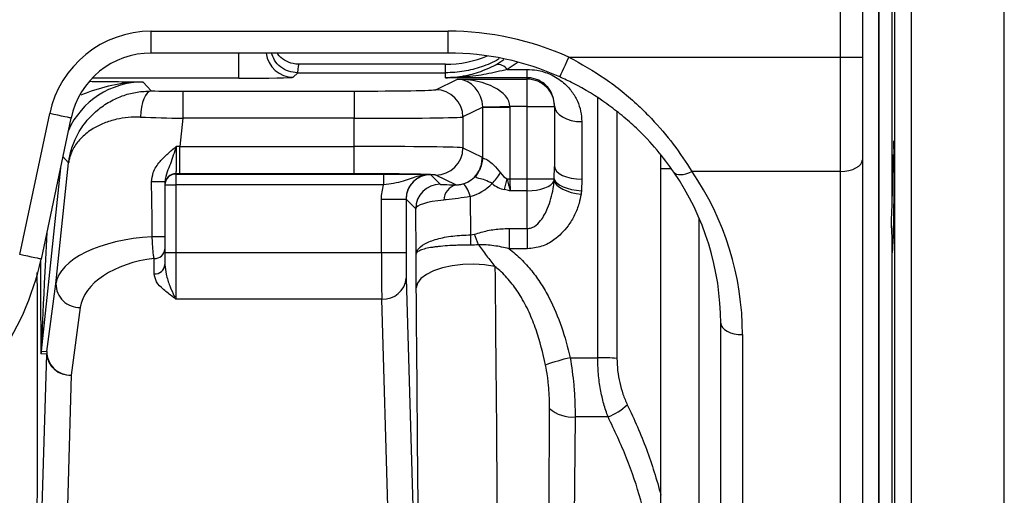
# Model space of a CAD drawing. Header units: millimetres. Extents: x 1803 to 4040, y 1425 to 4760.
# Tile 5 of 16: x 2397 to 2759, y 1887 to 2062. Entities that reach past the tile are written whole.
import ezdxf

# ---------------------------------------------------------------- set-up
doc = ezdxf.new("R2010")
doc.units = ezdxf.units.MM
doc.header["$LTSCALE"] = 2

msp = doc.modelspace()

# ---------------------------------------------------------------- linework, layer by layer
at = {"color": 7, "linetype": 'Continuous', "lineweight": 25}
for p, q in [((2698.49, 2048.1), (2698.49, 2157.44)), ((2706.49, 2157.44), (2706.49, 2048.1)), ((2712.49, 2083.44), (2712.49, 1767.44)), ((2712.49, 1925.44), (2712.49, 2083.44)), ((2717.35, 2073.75), (2717.35, 1994.94)), ((2445.49, 2057.58), (2554.49, 2057.58)), ((2445.49, 2049.58), (2445.49, 2057.58)), ((2554.49, 2049.58), (2554.49, 2057.58)), ((2554.49, 2049.58), (2445.49, 2049.58)), ((2572, 2045.29), (2574.94, 2047.17)), ((2598.72, 2048.1), (2698.49, 2048.1)), ((2698.49, 2048.1), (2706.49, 2048.1)), ((2698.49, 2006.14), (2698.49, 2048.1)), ((2706.49, 2048.1), (2706.49, 2010.34)), ((2499.22, 2042.29), (2497.59, 2040.67)), ((2499.18, 2042.29), (2499.22, 2042.29)), ((2499.22, 2042.29), (2553.49, 2042.29)), ((2553.49, 2045.44), (2499.7, 2045.44)), ((2553.49, 2040.51), (2553.49, 2042.29)), ((2576.16, 2043.56), (2583.49, 2043.56)), ((2583.49, 2040.51), (2583.49, 2043.56)), ((2442.44, 2038.93), (2445.39, 2035.65)), ((2549.88, 2036.11), (2557.84, 2039.97)), ((2583.49, 2040.51), (2553.49, 2040.51)), ((2557.84, 2039.97), (2583.49, 2039.97)), ((2583.49, 2039.97), (2583.49, 2040.51)), ((2583.49, 2029.97), (2583.49, 2039.97)), ((2457.07, 2035.61), (2519.9, 2035.61)), ((2457.07, 2035.61), (2457.07, 2025.61)), ((2519.9, 2035.61), (2519.9, 2025.61)), ((2567.14, 2029.64), (2559.87, 2026.12)), ((2567.14, 2010.97), (2567.14, 2029.64)), ((2567.14, 2029.64), (2577.13, 2029.64)), ((2583.49, 2029.97), (2577.13, 2029.97)), ((2577.13, 2029.64), (2577.13, 2003.37)), ((2583.49, 2003.37), (2583.49, 2029.97)), ((2583.49, 2029.97), (2593.49, 2029.97)), ((2593.49, 2030.21), (2593.49, 2029.97)), ((2593.49, 2029.97), (2593.49, 2007.9)), ((2397.18, 1975.6), (2408.18, 2027.37)), ((2416, 2025.7), (2405, 1973.94)), ((2457.07, 2025.61), (2455.98, 2015.26)), ((2519.9, 2025.61), (2457.07, 2025.61)), ((2519.9, 2015.26), (2519.9, 2025.61)), ((2559.87, 2026.12), (2559.87, 2014.76)), ((2603.49, 2024.39), (2603.49, 2003.32)), ((2455.98, 2005.27), (2455.98, 2015.26)), ((2455.98, 2015.26), (2519.9, 2015.26)), ((2519.9, 2005.27), (2519.9, 2015.26)), ((2559.87, 2014.76), (2566.96, 2011.32)), ((2632.49, 1887.24), (2632.49, 2012.32)), ((2706.49, 2010.34), (2706.49, 1814.24)), ((2718.13, 2012.03), (2717.71, 2012.03)), ((2410.46, 1964.82), (2415.14, 2009.26)), ((2593.42, 2003.37), (2593.49, 2007.9)), ((2698.49, 2006.14), (2643.9, 2006.14)), ((2698.49, 1810.05), (2698.49, 2006.14)), ((2454.49, 2005.27), (2454.49, 2005.16)), ((2454.49, 2005.16), (2530.77, 2005.16)), ((2454.49, 2005.16), (2454.49, 2001.16)), ((2519.9, 2005.27), (2455.98, 2005.27)), ((2530.77, 2005.16), (2530.77, 2001.16)), ((2547.91, 2004.93), (2548, 2004.93)), ((2548, 2004.93), (2551.54, 2001.38)), ((2557.23, 2001.2), (2549.88, 2004.76)), ((2576.05, 2003.37), (2577.13, 2003.37)), ((2577.13, 2003.37), (2583.49, 2003.37)), ((2583.49, 2003.37), (2593.42, 2003.37)), ((2583.49, 1999.01), (2583.49, 2003.37)), ((2603.49, 2003.32), (2603.36, 1999.04)), ((2450.49, 2002.23), (2450.49, 1982.05)), ((2450.49, 2001.16), (2454.49, 2001.16)), ((2454.49, 2001.16), (2454.49, 1976.39)), ((2530.77, 2001.16), (2454.49, 2001.16)), ((2583.49, 1999.01), (2577.2, 1999.01)), ((2583.49, 1985.14), (2583.49, 1999.01)), ((2529.99, 1995.94), (2538.99, 1995.94)), ((2529.99, 1976.39), (2529.99, 1995.94)), ((2538.99, 1995.94), (2538.99, 1976.39)), ((2539, 1995.93), (2538.99, 1995.94)), ((2542.54, 1992.38), (2539, 1995.93)), ((2562.57, 1996.86), (2562.69, 1982.81)), ((2542.68, 1975.71), (2542.54, 1992.38)), ((2576.79, 1985.14), (2583.49, 1985.14)), ((2576.79, 1985.14), (2576.79, 1977.71)), ((2583.49, 1985.14), (2583.49, 1977.71)), ((2562.69, 1982.81), (2564.14, 1983.06)), ((2717.35, 1981.16), (2717.35, 1869.71)), ((2450.49, 1977.59), (2450.49, 1971.91)), ((2583.49, 1977.71), (2576.79, 1977.71)), ((2446.49, 1968.49), (2446.49, 1974.16)), ((2450.49, 1976.39), (2454.49, 1976.39)), ((2454.49, 1976.39), (2454.49, 1959.26)), ((2454.49, 1976.39), (2529.99, 1976.39)), ((2529.99, 1976.39), (2538.99, 1976.39)), ((2539.08, 1966.97), (2541.9, 1869.81)), ((2407.13, 1939.98), (2410.46, 1964.82)), ((2530.08, 1959.26), (2454.49, 1959.26)), ((2532.9, 1862.1), (2530.08, 1959.26)), ((2419.41, 1956.17), (2416.08, 1931.33)), ((2654.49, 1814.24), (2654.49, 1950.39)), ((2662.49, 1946.2), (2662.49, 1810.05)), ((2407.08, 1939.04), (2404.99, 1939.15)), ((2405.04, 1940.09), (2407.13, 1939.98)), ((2405.07, 1869.81), (2407.08, 1939.04)), ((2599.25, 1937.69), (2609.34, 1937.69)), ((2416.08, 1931.33), (2414.07, 1862.1)), ((2712.49, 1767.44), (2712.49, 1925.44)), ((2601.05, 1915.98), (2600.6, 1860.03)), ((2613.14, 1915.98), (2601.05, 1915.98))]:
    msp.add_line(p, q, dxfattribs=at)
at = {"color": 8, "linetype": 'Continuous', "lineweight": 25}
for p, q in [((2724.38, 2153.21), (2724.38, 1696.44)), ((2758.59, 1696.44), (2758.59, 2151.71)), ((2718.38, 1702.33), (2718.38, 2148.54)), ((2477.6, 2040.33), (2477.6, 2049.58)), ((2580.09, 2046.21), (2576.16, 2043.56)), ((2553.49, 2042.29), (2553.49, 2045.44)), ((2477.6, 2040.33), (2423.76, 2040.33)), ((2609.34, 1937.69), (2609.34, 2033.09)), ((2616.42, 2028.26), (2616.42, 1937.47)), ((2415.14, 2009.26), (2413.01, 2011.62)), ((2412.12, 2007.44), (2405.04, 1940.09)), ((2636.35, 2007.06), (2632.49, 2007.01)), ((2646.63, 1775.19), (2646.63, 1988.82))]:
    msp.add_line(p, q, dxfattribs=at)
at = {"color": 7, "linetype": 'Continuous', "lineweight": 25, "flags": 128}
for points in [[(2595.45, 2040.8), (2595.5, 2040.92), (2595.68, 2041.33), (2595.98, 2041.99), (2596.39, 2042.9), (2596.89, 2044.01), (2597.46, 2045.28), (2598.08, 2046.66), (2598.72, 2048.1)], [(2445.39, 2035.65), (2444.67, 2035.44), (2443.97, 2034.88), (2443.32, 2033.99), (2442.74, 2032.81), (2442.26, 2031.37), (2441.9, 2029.72), (2441.65, 2027.93), (2441.54, 2026.06)], [(2567.14, 2029.81), (2567.39, 2029.81), (2568, 2029.82), (2568.94, 2029.84), (2570.19, 2029.86), (2571.69, 2029.88), (2573.39, 2029.91), (2575.22, 2029.94), (2577.13, 2029.97)], [(2593.49, 2030.21), (2593.68, 2029.08), (2594.25, 2027.98), (2595.17, 2026.98), (2596.42, 2026.1), (2597.93, 2025.37), (2599.66, 2024.83), (2601.54, 2024.5), (2603.49, 2024.39)], [(2416, 2025.7), (2415.88, 2025.73), (2415.45, 2025.82), (2414.73, 2025.97), (2413.76, 2026.18), (2412.57, 2026.43), (2411.21, 2026.72), (2409.72, 2027.04), (2408.18, 2027.37)], [(2698.49, 2006.14), (2700.05, 2006.22), (2701.55, 2006.46), (2702.93, 2006.85), (2704.14, 2007.37), (2705.14, 2008.01), (2705.88, 2008.73), (2706.33, 2009.52), (2706.49, 2010.34)], [(2593.49, 2007.9), (2593.68, 2007.01), (2594.25, 2006.15), (2595.17, 2005.35), (2596.42, 2004.66), (2597.93, 2004.09), (2599.66, 2003.67), (2601.54, 2003.41), (2603.49, 2003.32)], [(2637.27, 2005.85), (2637.67, 2005.42), (2638.23, 2005.12), (2638.94, 2004.95), (2639.77, 2004.92), (2640.7, 2005.03), (2641.72, 2005.27), (2642.79, 2005.65), (2643.9, 2006.14)], [(2445.83, 1982.11), (2445.75, 1988.88), (2445.67, 1995.62), (2445.59, 2002.32)], [(2583.49, 1999.01), (2585.24, 1999.08), (2586.93, 1999.28), (2588.52, 1999.6), (2589.96, 2000.04), (2591.19, 2000.59), (2592.19, 2001.22), (2592.92, 2001.92), (2593.35, 2002.66)], [(2593.35, 2002.66), (2593.7, 2001.85), (2594.37, 2001.05), (2595.34, 2000.28), (2596.57, 1999.56), (2598.03, 1998.93), (2599.66, 1998.4), (2601.41, 1997.98), (2603.22, 1997.7)], [(2593.42, 2003.37), (2593.78, 2002.57), (2594.45, 2001.81), (2595.42, 2001.09), (2596.66, 2000.45), (2598.13, 1999.91), (2599.77, 1999.49), (2601.54, 1999.19), (2603.36, 1999.04)], [(2562.69, 1982.81), (2562.7, 1982.37), (2562.7, 1981.91), (2562.7, 1981.45), (2562.7, 1980.98), (2562.7, 1980.51), (2562.71, 1980.03), (2562.71, 1979.55), (2562.71, 1979.06)], [(2405, 1973.94), (2404.87, 1973.96), (2404.44, 1974.05), (2403.73, 1974.21), (2402.76, 1974.41), (2401.57, 1974.67), (2400.2, 1974.96), (2398.72, 1975.27), (2397.18, 1975.6)], [(2571.61, 1971.22), (2567.84, 1971.81), (2563.87, 1972.05), (2559.85, 1971.95), (2555.95, 1971.49), (2552.33, 1970.71), (2549.12, 1969.63), (2546.47, 1968.3), (2544.47, 1966.77), (2543.21, 1965.1), (2542.75, 1963.36)], [(2654.49, 1950.39), (2654.64, 1949.57), (2655.1, 1948.79), (2655.83, 1948.06), (2656.83, 1947.43), (2658.04, 1946.9), (2659.42, 1946.52), (2660.93, 1946.28), (2662.49, 1946.2)]]:
    msp.add_lwpolyline(points, dxfattribs=at)
at = {"color": 7, "linetype": 'Continuous', "lineweight": 25}
for centre, radius, start, end in [((2445.49, 2019.44), 38.14, 90, 168), ((2445.49, 2019.44), 30.14, 90, 168), ((2553.49, 2085.44), 40, 270, 292.6887), ((2572.71, 2041.12), 4.23, 35.3069, 99.7235), ((2583.49, 2029.97), 10, 0.0039, 90.0047), ((2549.87, 2026.11), 10, 0.0284, 89.9433), ((2549.87, 2014.76), 10, 270.0562, 359.9718), ((2558.17, 2010.99), 8.97, 330.7891, 359.8225), ((2447, 1948.23), 54.11, 86.3097, 91.4934), ((2454.49, 2001.27), 4, 89.9943, 179.9955), ((2454.49, 2001.16), 4, 89.9938, 179.9959), ((2548, 1995.92), 9, 90.0202, 179.9798), ((2547.54, 2002.01), 2.93, 90.6471, 98.0843), ((2547.87, 2022.84), 31.05, 316.9407, 326.1948), ((2499.13, 2020.34), 78.77, 344.6131, 347.5545), ((2551.54, 1992.38), 9, 90.0202, 179.9798), ((2558.98, 1995.32), 6.13, 106.5891, 177.426), ((2553.27, 1994.93), 9.5, 11.68, 44.3335), ((2447.12, 1912.59), 69.53, 87.2266, 91.0673), ((2509.2, 1959.98), 59.59, 18.8219, 22.7854), ((2446.75, 1977.9), 3.75, 265.9286, 355.2453), ((2307.32, 1994.7), 99.86, 324, 348), ((2446.75, 1972.22), 3.75, 265.9286, 355.2453), ((2530.6, 1967.76), 8.52, 266.533, 354.6483), ((2419.11, 1964.8), 8.64, 179.9126, 272.0307), ((2414, 1939.15), 9.01, 173.9992, 179.9939), ((2416.09, 1939.04), 9.01, 173.9989, 179.9942), ((2415.56, 1939.83), 8.52, 185.3519, 273.4672), ((2415.77, 1939.97), 8.64, 179.9126, 272.0307), ((2615.16, 1866.52), 72.92, 102.6012, 110.0032), ((2609.78, 1833.58), 104.11, 86.3433, 90.2374), ((2605.76, 1935.42), 20.79, 290.7972, 314.0421), ((2600.06, 1928.63), 12.69, 228.658, 274.4684)]:
    msp.add_arc(centre, radius, start, end, dxfattribs=at)
at = {"color": 8, "linetype": 'Continuous', "lineweight": 25}
msp.add_arc((2497.6, 2050.67), 10, 186.2769, 269.9791, dxfattribs=at)
at = {"color": 7, "linetype": 'Continuous', "lineweight": 25}
for centre, major_axis, ratio, start_param, end_param in [((2554.49, 1949.56), (0, 108.02), 0.999848, 5.861169, 6.283185), ((2554.49, 1949.56), (0, 100.02), 0.999823, 5.861169, 6.283185), ((2499.7, 1925.44), (0, 120), 0.01891, 0, 0.229458), ((2477.6, 2040.68), (20, 0), 0.017455, 4.712389, 6.265732), ((2557.84, 2029.97), (-2.18, 9.8), 0.922461, 4.492988, 6.046331), ((2557.84, 2029.97), (19.29, -0.24), 0.518184, 0.023862, 1.577205), ((2457.12, 2036.13), (30.17, 0), 0.017359, 4.313005, 4.710564), ((2519.9, 2036.13), (30, 0), 0.017455, 4.712389, 6.247201), ((2557.12, 2029.63), (9.02, 4.37), 0.997606, 5.832034, 5.84886), ((2557.12, 2029.63), (18.01, 8.73), 0.999201, 5.832034, 5.84886), ((2457.12, 2026.13), (40.11, -1.04), 0.013082, 4.313799, 4.711358), ((2519.9, 2026.13), (40, 0), 0.013091, 4.712389, 6.247201), ((2455.93, 2014.74), (40.11, -1.04), 0.013082, 1.569765, 1.60366), ((2519.9, 2014.74), (40, 0), 0.013091, 0.035984, 1.570796), ((2556.94, 2011.34), (-5.76, 8.52), 0.962869, 2.846554, 4.13414), ((2554.49, 1946.2), (108, 0), 0.989512, 0, 0.595496), ((2455.93, 2004.74), (30.17, 0), 0.017359, 1.568971, 1.618521), ((2519.9, 2004.74), (30, 0), 0.017455, 0.402074, 1.570796), ((2519.9, 2004.74), (30, 0), 0.017455, 0.035984, 0.358177), ((2577.13, 2042.35), (0, 39.21), 0.255048, 2.78825, 3.033335), ((2577.85, 2003.37), (0, 10), 0.072, 1.570796, 2.022041), ((2554.49, 1950.39), (100, 0), 0.988685, 0, 0.595496), ((2562.54, 2001.39), (11, 0), 0.019561, 3.161154, 4.2089), ((2556.94, 2015.26), (-10.6, 16.1), 0.98037, 2.850973, 3.348407), ((2577.13, 2038.42), (0, 39.21), 0.484591, 2.78825, 3.033335), ((2562.54, 1992.39), (20, 0.07), 0.185469, 2.075354, 3.123099), ((2450.55, 1963.55), (40.17, -0.04), 0.46527, 1.688949, 3.075694), ((2450.55, 1955.84), (31.21, 1.82), 0.595165, 1.666496, 3.026656), ((2530.18, 1976.39), (0, 20), 0.0096, 1.570796, 2.599611), ((2539.18, 1976.39), (0, 11), 0.017455, 1.570796, 2.599611)]:
    msp.add_ellipse(centre, major_axis=major_axis, ratio=ratio, start_param=start_param, end_param=end_param, dxfattribs=at)
at = {"color": 8, "linetype": 'Continuous', "lineweight": 25}
for centre, major_axis, ratio, start_param, end_param in [((2442.45, 2008.92), (-20.08, 22.3), 0.999541, 5.550284, 6.702488), ((2414, 2120.94), (8.96, 180.86), 0.000968, 2.43179, 3.141635), ((2405, 2120.94), (0.01, 181.8), 0.001824, 2.521238, 3.141497)]:
    msp.add_ellipse(centre, major_axis=major_axis, ratio=ratio, start_param=start_param, end_param=end_param, dxfattribs=at)
at = {"color": 7, "linetype": 'Continuous', "lineweight": 25}
for points, knots in [([(2499.18, 2042.29), (2498.06, 2042.41), (2495.82, 2042.63), (2492.86, 2044.36), (2490.63, 2046.72), (2489.96, 2048.68), (2489.65, 2049.58)], [0, 0, 0, 0, 0.2596902, 0.5193621, 0.7797066, 1, 1, 1, 1]), ([(2499.7, 2045.44), (2499.65, 2045.44), (2498.91, 2045.44), (2497.04, 2045.66), (2494.35, 2046.83), (2492.33, 2048.33), (2491.74, 2049.45), (2491.67, 2049.58)], [0, 0, 0, 0, 0.01552, 0.235997, 0.59433, 0.952618, 1, 1, 1, 1]), ([(2573.15, 2047.48), (2573.06, 2047.42), (2571.09, 2046.1), (2566.75, 2044.45), (2560.25, 2042.61), (2555.76, 2042.4), (2553.49, 2042.29)], [0, 0, 0, 0, 0.016038, 0.347089, 0.66887, 1, 1, 1, 1]), ([(2598.72, 2048.1), (2603.25, 2045.6), (2610.1, 2041.82), (2618.4, 2035.48), (2624.08, 2030.54), (2630.49, 2024.15), (2637.41, 2016.05), (2641.72, 2009.48), (2643.9, 2006.14)], [0, 0, 0, 0, 0.241115, 0.365023, 0.488917, 0.595398, 0.794919, 1, 1, 1, 1]), ([(2553.49, 2040.51), (2553.5, 2040.51), (2555.44, 2040.54), (2559.5, 2040.9), (2565.69, 2042.33), (2569.88, 2044.29), (2572, 2045.29)], [0, 0, 0, 0, 0.002413, 0.312163, 0.652319, 1, 1, 1, 1]), ([(2576.16, 2043.56), (2573.6, 2042.93), (2568.45, 2041.66), (2560.89, 2040.76), (2555.88, 2040.53), (2553.51, 2040.51), (2553.49, 2040.51)], [0, 0, 0, 0, 0.341867, 0.687007, 0.997375, 1, 1, 1, 1]), ([(2583.49, 2043.56), (2584.65, 2043.5), (2587.6, 2043.35), (2592.39, 2041.82), (2596.7, 2039.05), (2599.91, 2035.58), (2601.97, 2032.04), (2603.24, 2028.28), (2603.41, 2025.69), (2603.49, 2024.39)], [0, 0, 0, 0, 0.099229, 0.250691, 0.436287, 0.581375, 0.726625, 0.863329, 1, 1, 1, 1]), ([(2593.49, 2030.21), (2593.33, 2031.59), (2593, 2034.37), (2590.88, 2037.47), (2588.31, 2039.36), (2586.41, 2040.09), (2584.99, 2040.43), (2584.08, 2040.48), (2583.49, 2040.51)], [0, 0, 0, 0, 0.30761, 0.62194, 0.800837, 0.886945, 0.926295, 1, 1, 1, 1]), ([(2637.27, 2005.85), (2635.31, 2008.56), (2631.31, 2014.06), (2624.67, 2021.06), (2618.37, 2026.65), (2610.8, 2032.46), (2603.08, 2037.22), (2597.06, 2040.05), (2595.45, 2040.8)], [0, 0, 0, 0, 0.1962342, 0.3987233, 0.5235851, 0.6484735, 0.9058972, 1, 1, 1, 1]), ([(2415.14, 2009.26), (2415.14, 2009.28), (2415.14, 2009.32), (2415.15, 2009.42), (2415.18, 2009.63), (2415.25, 2010.11), (2415.43, 2011.23), (2415.99, 2013.89), (2417.5, 2018.28), (2420.68, 2023.68), (2425.1, 2028.37), (2430.13, 2031.85), (2435.09, 2034.07), (2440.24, 2035.41), (2443.68, 2035.57), (2445.39, 2035.65)], [0, 0, 0, 0, 0.000948, 0.0032058, 0.0074169, 0.017163, 0.03975, 0.0924566, 0.2205432, 0.3834156, 0.546115, 0.6697453, 0.7932516, 0.8966618, 1, 1, 1, 1]), ([(2441.54, 2026.06), (2440, 2026.05), (2436.92, 2026.02), (2432.38, 2025.25), (2428.03, 2023.9), (2423.63, 2021.7), (2419.8, 2018.7), (2416.92, 2014.99), (2415.67, 2011.94), (2415.26, 2010.09), (2415.17, 2009.53), (2415.15, 2009.35), (2415.14, 2009.29), (2415.14, 2009.27), (2415.14, 2009.26)], [0, 0, 0, 0, 0.100409, 0.200891, 0.323934, 0.447085, 0.611524, 0.776109, 0.932318, 0.978488, 0.993133, 0.997807, 0.998879, 1, 1, 1, 1]), ([(2717.71, 1979.53), (2717.74, 1979.63), (2717.8, 1979.89), (2717.9, 1982.24), (2718, 1986.59), (2718.08, 1992.31), (2718.14, 1998.74), (2718.16, 2005.13), (2718.15, 2010.8), (2718.1, 2015), (2718.04, 2017.34), (2717.98, 2017.3), (2717.96, 2017.28)], [0, 0, 0, 0, 0.072438, 0.179995, 0.287554, 0.395105, 0.502644, 0.610169, 0.717684, 0.825198, 0.93272, 1, 1, 1, 1]), ([(2445.59, 2002.32), (2445.73, 2003.47), (2446.05, 2006.21), (2448.45, 2009.66), (2451.48, 2012.66), (2453.57, 2014.41), (2454.61, 2015.29), (2454.62, 2015.3)], [0, 0, 0, 0, 0.209862, 0.500755, 0.748221, 0.998454, 1, 1, 1, 1]), ([(2454.62, 2015.3), (2454.62, 2015.29), (2454.44, 2014.73), (2453.92, 2013.08), (2453.01, 2010.41), (2451.91, 2007.33), (2450.78, 2004.83), (2450.56, 2002.92), (2450.49, 2002.23)], [0, 0, 0, 0, 0.001957, 0.119522, 0.353694, 0.588876, 0.850973, 1, 1, 1, 1]), ([(2454.62, 2015.3), (2454.62, 2014.61), (2454.62, 2012.8), (2454.61, 2010.01), (2454.58, 2007.44), (2454.55, 2005.66), (2454.51, 2005.4), (2454.49, 2005.27)], [0, 0, 0, 0, 0.133124, 0.34945, 0.565846, 0.782398, 1, 1, 1, 1]), ([(2566, 2006.61), (2566.46, 2007.99), (2566.99, 2009.54), (2566.97, 2011.13), (2566.96, 2011.32), (2566.96, 2011.32)], [0, 0, 0, 0, 0.883046, 0.994584, 1, 1, 1, 1]), ([(2566.96, 2011.32), (2566.96, 2011.32), (2566.97, 2011.31), (2567.03, 2011.2), (2567.09, 2011.07), (2567.14, 2010.97)], [0, 0, 0, 0, 0.007558, 0.117924, 1, 1, 1, 1]), ([(2567.14, 2010.97), (2567.25, 2010.97), (2567.43, 2010.98), (2568.27, 2010.7), (2569.41, 2010), (2571.34, 2008.5), (2572.86, 2006.58), (2573.67, 2005.56)], [0, 0, 0, 0, 0.2087415, 0.3461529, 0.4444281, 0.7037776, 1, 1, 1, 1]), ([(2632.49, 2007.01), (2632.49, 2007.82), (2632.49, 2009.42), (2632.49, 2011.23), (2632.49, 2012.13)], [0, 0, 0, 0, 0.502563, 1, 1, 1, 1]), ([(2717.71, 2012.03), (2717.68, 2011.48), (2717.61, 2010.37), (2717.5, 2006.35), (2717.41, 2001.09), (2717.37, 1997), (2717.35, 1994.94)], [0, 0, 0, 0, 0.248496, 0.497082, 0.745665, 1, 1, 1, 1]), ([(2570.56, 2001.64), (2569.72, 2002.11), (2568.03, 2003.07), (2566.03, 2003.49), (2564.95, 2003.73), (2564.64, 2003.91), (2564.59, 2004.21), (2565.04, 2004.93), (2565.62, 2005.95), (2566, 2006.61)], [0, 0, 0, 0, 0.217637, 0.436831, 0.53931, 0.62268, 0.654536, 0.774433, 1, 1, 1, 1]), ([(2530.77, 2005.16), (2532.46, 2005.15), (2535.84, 2005.15), (2539.96, 2005.11), (2543.07, 2005.06), (2545.46, 2005), (2546.82, 2004.97), (2547.51, 2004.95)], [0, 0, 0, 0, 0.234743, 0.468688, 0.645124, 0.82204, 1, 1, 1, 1]), ([(2547.13, 2004.92), (2545.96, 2004.77), (2542.8, 2004.38), (2538.93, 2002.74), (2534.58, 2001.67), (2532.01, 2001.32), (2530.77, 2001.16)], [0, 0, 0, 0, 0.217882, 0.591789, 0.802886, 1, 1, 1, 1]), ([(2547.91, 2004.93), (2547.9, 2004.93), (2546.89, 2004.93), (2544.86, 2004.56), (2542.18, 2003.04), (2540.17, 2000.71), (2539.13, 1998.21), (2539.03, 1996.57), (2538.99, 1995.94)], [0, 0, 0, 0, 0.001282, 0.217316, 0.433208, 0.649035, 0.864915, 1, 1, 1, 1]), ([(2547.91, 2004.93), (2547.9, 2004.93), (2547.64, 2004.94), (2547.38, 2004.93), (2547.13, 2004.92)], [0, 0, 0, 0, 0.032741, 1, 1, 1, 1]), ([(2547.51, 2004.95), (2547.64, 2004.94), (2547.77, 2004.94), (2547.9, 2004.94), (2547.91, 2004.93)], [0, 0, 0, 0, 0.960578, 1, 1, 1, 1]), ([(2576.05, 2003.37), (2576.26, 2002.61), (2576.45, 2001.87), (2576.74, 2000.78), (2576.83, 2000.42), (2577.02, 1999.7), (2577.11, 1999.35), (2577.2, 1999.01)], [0, 0, 0, 0, 0.5, 0.5, 0.75, 0.75, 1, 1, 1, 1]), ([(2583.49, 1985.14), (2584.02, 1985.2), (2584.94, 1985.3), (2586.71, 1986.23), (2588.99, 1988.5), (2591.46, 1993.23), (2592.86, 1998.28), (2593.25, 2001.7), (2593.35, 2002.66)], [0, 0, 0, 0, 0.074171, 0.128608, 0.273889, 0.516893, 0.865246, 1, 1, 1, 1]), ([(2529.99, 1995.94), (2529.99, 1996.82), (2530.06, 1997.7), (2530.32, 1999.45), (2530.51, 2000.32), (2530.77, 2001.16)], [0, 0, 0, 0, 0.5, 0.5, 1, 1, 1, 1]), ([(2557.23, 2001.2), (2557.32, 2001.2), (2557.61, 2001.19), (2558.12, 2001.21), (2558.8, 2001.29), (2559.44, 2001.4), (2559.87, 2001.52), (2560.07, 2001.57)], [0, 0, 0, 0, 0.120357, 0.407103, 0.591208, 0.818054, 1, 1, 1, 1]), ([(2577.2, 1999.01), (2577.19, 1999.01), (2577.12, 1999.02), (2576.76, 1999.09), (2576.06, 1999.23), (2575.43, 1999.37), (2575.08, 1999.44)], [0, 0, 0, 0, 0.017897, 0.098026, 0.509023, 1, 1, 1, 1]), ([(2562.57, 1996.86), (2561.07, 1996.63), (2558.04, 1996.16), (2554.79, 1995.81), (2553.16, 1995.63), (2552.86, 1995.6)], [0, 0, 0, 0, 0.447694, 0.899152, 1, 1, 1, 1]), ([(2603.22, 1997.7), (2603.01, 1996.59), (2602.52, 1994.01), (2600.97, 1990.08), (2598.76, 1986.38), (2596.16, 1983.32), (2593.01, 1980.62), (2588.8, 1978.26), (2585.27, 1977.89), (2583.49, 1977.71)], [0, 0, 0, 0, 0.117411, 0.272842, 0.42818, 0.547492, 0.666659, 0.831854, 1, 1, 1, 1]), ([(2717.35, 1994.94), (2717.34, 1993.65), (2717.25, 1992.37), (2717.1, 1989.86), (2717.04, 1988.61), (2717.04, 1986.26), (2717.1, 1985.14), (2717.25, 1983.02), (2717.34, 1982.04), (2717.35, 1981.16)], [0, 0, 0, 0, 0.25, 0.25, 0.5, 0.5, 0.75, 0.75, 1, 1, 1, 1]), ([(2564.14, 1983.06), (2565.73, 1983.54), (2568.93, 1984.5), (2573.22, 1985.07), (2575.86, 1985.12), (2576.79, 1985.14)], [0, 0, 0, 0, 0.388009, 0.784065, 1, 1, 1, 1]), ([(2446.49, 1974.16), (2446.41, 1974.57), (2446.34, 1975.07), (2446.2, 1976.2), (2446.14, 1976.85), (2446.05, 1977.89), (2446.03, 1978.25), (2445.98, 1978.99), (2445.96, 1979.37), (2445.89, 1980.53), (2445.86, 1981.31), (2445.83, 1982.11)], [0, 0, 0, 0, 0.25, 0.25, 0.5, 0.5, 0.625, 0.625, 0.75, 0.75, 1, 1, 1, 1]), ([(2450.49, 1982.05), (2450.49, 1981.48), (2450.49, 1980.34), (2450.49, 1978.82), (2450.49, 1977.97), (2450.49, 1977.63), (2450.49, 1977.59)], [0, 0, 0, 0, 0.317437, 0.6347, 0.956558, 1, 1, 1, 1]), ([(2542.68, 1975.71), (2542.68, 1975.72), (2542.71, 1976.25), (2543.19, 1977.59), (2545.55, 1979.57), (2550.12, 1981.35), (2556.04, 1982.55), (2560.47, 1982.72), (2562.69, 1982.81)], [0, 0, 0, 0, 0.002666, 0.142448, 0.359564, 0.573636, 0.786478, 1, 1, 1, 1]), ([(2717.35, 1981.16), (2717.36, 1979.77), (2717.39, 1978.67), (2717.44, 1977.03), (2717.47, 1976.54), (2717.5, 1976.38)], [0, 0, 0, 0, 0.5, 0.5, 1, 1, 1, 1]), ([(2562.71, 1979.06), (2561.4, 1979.06), (2560.11, 1979.04), (2558.21, 1978.99), (2557.58, 1978.97), (2556.34, 1978.92), (2555.72, 1978.89), (2553.91, 1978.79), (2552.77, 1978.71), (2551.15, 1978.55), (2550.62, 1978.5), (2549.61, 1978.38), (2549.12, 1978.31), (2547.74, 1978.1), (2546.91, 1977.94), (2545.81, 1977.67), (2545.47, 1977.57), (2544.84, 1977.38), (2544.28, 1977.17), (2543.83, 1976.95), (2543.43, 1976.72), (2543.26, 1976.6), (2542.99, 1976.36), (2542.89, 1976.23), (2542.77, 1976.04), (2542.74, 1975.98), (2542.7, 1975.84), (2542.69, 1975.78), (2542.68, 1975.71)], [0, 0, 0, 0, 0.125, 0.125, 0.1875, 0.1875, 0.25, 0.25, 0.375, 0.375, 0.4375, 0.4375, 0.5, 0.5, 0.625, 0.625, 0.6875, 0.6875, 0.75, 0.8125, 0.8125, 0.875, 0.875, 0.9375, 0.9375, 0.96875, 0.96875, 1, 1, 1, 1]), ([(2565.6, 1979.21), (2566.53, 1977.82), (2567.54, 1976.49), (2569.58, 1973.86), (2570.61, 1972.55), (2571.61, 1971.22)], [0, 0, 0, 0, 0.5, 0.5, 1, 1, 1, 1]), ([(2576.79, 1977.71), (2574.95, 1978.2), (2573.1, 1978.57), (2569.37, 1979.07), (2567.49, 1979.2), (2565.6, 1979.21)], [0, 0, 0, 0, 0.5, 0.5, 1, 1, 1, 1]), ([(2576.79, 1977.71), (2577.57, 1977.12), (2578.33, 1976.51), (2579.81, 1975.23), (2580.53, 1974.56), (2582.62, 1972.52), (2583.91, 1971.07), (2586.34, 1968.06), (2587.46, 1966.48), (2589.57, 1963.21), (2590.55, 1961.5), (2593.26, 1956.31), (2594.76, 1952.72), (2597.31, 1945.34), (2598.36, 1941.55), (2599.25, 1937.69)], [0, 0, 0, 0, 0.0625, 0.0625, 0.125, 0.125, 0.25, 0.25, 0.375, 0.375, 0.5, 0.5, 0.75, 0.75, 1, 1, 1, 1]), ([(2717.53, 1976.5), (2717.55, 1976.53), (2717.61, 1976.6), (2717.68, 1978.46), (2717.71, 1979.53)], [0, 0, 0, 0, 0.426218, 1, 1, 1, 1]), ([(2542.75, 1963.36), (2542.73, 1965.31), (2542.7, 1969.28), (2542.69, 1973.55), (2542.68, 1975.71)], [0, 0, 0, 0, 0.493392, 1, 1, 1, 1]), ([(2450.49, 1971.91), (2450.61, 1970.72), (2450.89, 1967.97), (2452.27, 1963.95), (2453.52, 1961.11), (2454.24, 1959.7), (2454.43, 1959.36), (2454.47, 1959.28), (2454.48, 1959.26), (2454.49, 1959.26)], [0, 0, 0, 0, 0.246398, 0.56844, 0.890049, 0.974829, 0.994309, 0.997859, 1, 1, 1, 1]), ([(2571.61, 1971.22), (2571.82, 1949.94), (2572.16, 1916.67), (2572.37, 1883.44), (2572.45, 1871.46)], [0, 0, 0, 0, 0.639312, 1, 1, 1, 1]), ([(2590.21, 1935.04), (2589.19, 1939.41), (2587.63, 1946.03), (2584.25, 1954.47), (2581.19, 1960.3), (2577.58, 1965.45), (2574.35, 1968.96), (2572.2, 1970.73), (2571.61, 1971.22)], [0, 0, 0, 0, 0.322276, 0.488729, 0.655046, 0.798194, 0.944042, 1, 1, 1, 1]), ([(2454.49, 1959.26), (2454.48, 1959.26), (2454.1, 1959.54), (2452.54, 1960.68), (2449.91, 1962.71), (2447.15, 1965.5), (2446.7, 1967.52), (2446.49, 1968.49)], [0, 0, 0, 0, 0.001803, 0.098627, 0.408876, 0.717347, 1, 1, 1, 1]), ([(2543.59, 1863.56), (2543.49, 1875.55), (2543.21, 1908.8), (2542.93, 1942.08), (2542.75, 1963.36)], [0, 0, 0, 0, 0.36069, 1, 1, 1, 1]), ([(2599.25, 1937.69), (2599.75, 1934.37), (2600.55, 1929.01), (2600.99, 1921.68), (2601.03, 1917.9), (2601.05, 1915.98)], [0, 0, 0, 0, 0.4439123, 0.7182413, 1, 1, 1, 1]), ([(2613.14, 1915.98), (2612.59, 1917.56), (2611.48, 1920.76), (2610.31, 1926.09), (2609.5, 1931.78), (2609.4, 1935.7), (2609.34, 1937.69)], [0, 0, 0, 0, 0.241005, 0.487412, 0.740027, 1, 1, 1, 1]), ([(2616.42, 1937.47), (2616.42, 1935.96), (2616.5, 1934.45), (2616.83, 1931.48), (2617.08, 1930.01), (2617.74, 1927.11), (2618.14, 1925.7), (2619.08, 1923.01), (2619.61, 1921.72), (2620.21, 1920.47)], [0, 0, 0, 0, 0.25, 0.25, 0.5, 0.5, 0.75, 0.75, 1, 1, 1, 1]), ([(2591.67, 1919.1), (2591.68, 1921.59), (2591.59, 1924.17), (2591.3, 1927.51), (2591.24, 1928.19), (2591.09, 1929.55), (2591, 1930.24), (2590.72, 1932.29), (2590.49, 1933.67), (2590.21, 1935.04)], [0, 0, 0, 0, 0.5, 0.5, 0.625, 0.625, 0.75, 0.75, 1, 1, 1, 1]), ([(2620.21, 1920.47), (2622.8, 1915.08), (2625.15, 1909.63), (2629.28, 1898.56), (2631.06, 1892.94), (2632.49, 1887.24)], [0, 0, 0, 0, 0.5, 0.5, 1, 1, 1, 1]), ([(2591.43, 1862.92), (2591.45, 1868.83), (2591.53, 1887.56), (2591.61, 1906.28), (2591.67, 1919.1)], [0, 0, 0, 0, 0.315398, 1, 1, 1, 1]), ([(2629.34, 1854.85), (2629.14, 1859.95), (2628.72, 1870.22), (2625.35, 1885.64), (2620.26, 1901), (2615.52, 1910.97), (2613.14, 1915.98)], [0, 0, 0, 0, 0.241819, 0.487141, 0.742431, 1, 1, 1, 1]), ([(2632.49, 1841.26), (2632.49, 1842.76), (2632.49, 1850.81), (2632.49, 1862.51), (2632.49, 1876.26), (2632.49, 1883.58), (2632.49, 1887.24)], [0, 0, 0, 0, 0.102196, 0.548904, 0.774766, 1, 1, 1, 1])]:
    msp.add_open_spline(points, degree=3, knots=knots, dxfattribs=at)
at = {"color": 8, "linetype": 'Continuous', "lineweight": 25}
for points, knots in [([(2442.44, 2038.93), (2442.42, 2038.93), (2439.02, 2038.95), (2432.1, 2038.21), (2424.68, 2036.02), (2420.44, 2034.46), (2419.57, 2034.14)], [0, 0, 0, 0, 0.002014, 0.437016, 0.885574, 1, 1, 1, 1]), ([(2423.04, 2039.19), (2424.02, 2039.18), (2428.18, 2039.15), (2434.65, 2039.06), (2439.83, 2038.98), (2442.43, 2038.93), (2442.44, 2038.93)], [0, 0, 0, 0, 0.133679, 0.562397, 0.998331, 1, 1, 1, 1]), ([(2403.51, 1968.99), (2403.51, 1968.62), (2403.54, 1963.26), (2403.59, 1952.4), (2403.63, 1936.61), (2403.63, 1920.6), (2403.61, 1904.68), (2403.55, 1888.86), (2403.46, 1873.4), (2403.34, 1858.4), (2403.24, 1849.19), (2403.19, 1844.59)], [0, 0, 0, 0, 0.00916, 0.131964, 0.254377, 0.376791, 0.499596, 0.62201, 0.747865, 0.874145, 1, 1, 1, 1])]:
    msp.add_open_spline(points, degree=3, knots=knots, dxfattribs=at)
at = {"color": 7, "linetype": 'Continuous', "lineweight": 25}
for points in [[(2593.35, 2002.66), (2593.39, 2002.9), (2593.41, 2003.13), (2593.42, 2003.37)], [(2603.36, 1999.04), (2603.33, 1998.59), (2603.29, 1998.14), (2603.22, 1997.7)], [(2565.6, 1979.21), (2564.65, 1979.11), (2563.68, 1979.06), (2562.71, 1979.06)]]:
    msp.add_open_spline(points, degree=3, dxfattribs=at)

doc.saveas('drawing.dxf')
